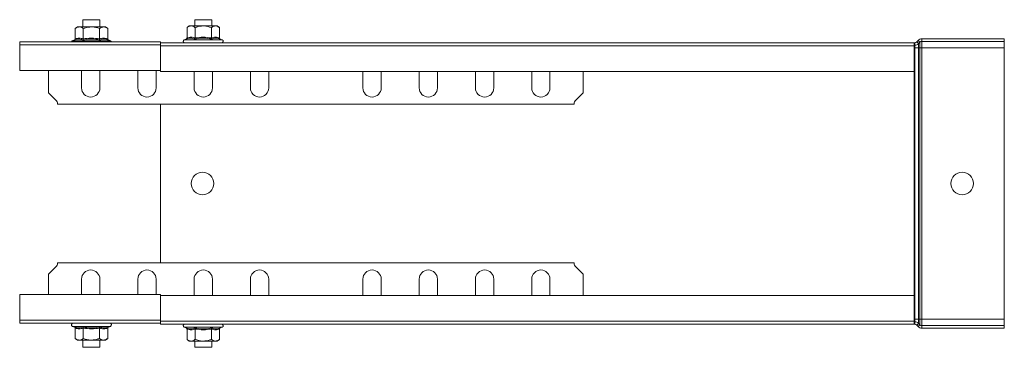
# Model space of a CAD drawing. Header units: millimetres. Extents: x 274 to 1864, y -1378 to 533.
# Tile 16 of 32: x 1514 to 1864, y -937 to -820. Entities that reach past the tile are written whole.
import ezdxf

# ---------------------------------------------------------------- set-up
doc = ezdxf.new("R2010")
doc.units = ezdxf.units.MM
doc.linetypes.add('K5LT32768', pattern=[0])
doc.linetypes.add('K5LT32769', pattern=[0])

msp = doc.modelspace()

# ---------------------------------------------------------------- linework, layer by layer
at = {"color": 7, "linetype": 'K5LT32768', "lineweight": 15}
for p, q in [((1536.08, -820.2), (1536.08, -822.75)), ((1542.08, -820.2), (1536.08, -820.2)), ((1542.08, -822.75), (1542.08, -820.2)), ((1573.83, -822.4), (1573.05, -823)), ((1574.5, -822.4), (1573.83, -822.4)), ((1574.5, -822.4), (1578.83, -822.4)), ((1575.83, -820.2), (1575.83, -822.4)), ((1581.83, -820.2), (1575.83, -820.2)), ((1583.16, -822.4), (1578.83, -822.4)), ((1581.83, -822.4), (1581.83, -820.2)), ((1583.83, -822.4), (1583.16, -822.4)), ((1584.6, -823), (1583.83, -822.4)), ((1534.08, -822.75), (1533.3, -823.35)), ((1533.3, -827.03), (1533.3, -823.35)), ((1534.75, -822.75), (1534.08, -822.75)), ((1534.75, -822.75), (1539.08, -822.75)), ((1536.19, -827.03), (1536.19, -823.35)), ((1543.41, -822.75), (1539.08, -822.75)), ((1541.96, -827.03), (1541.96, -823.35)), ((1544.08, -822.75), (1543.41, -822.75)), ((1544.85, -823.35), (1544.08, -822.75)), ((1544.85, -827.03), (1544.85, -823.35)), ((1573.05, -826.68), (1573.05, -823)), ((1575.94, -826.68), (1575.94, -823)), ((1581.71, -826.68), (1581.71, -823)), ((1584.6, -826.68), (1584.6, -823)), ((1563.58, -828.05), (1513.58, -828.05)), ((1563.58, -829.17), (1513.58, -829.17)), ((1533.01, -827.41), (1532.35, -827.65)), ((1545.8, -827.65), (1545.14, -827.41)), ((1563.58, -828.05), (1563.58, -829.17)), ((1831.58, -828.4), (1563.58, -828.4)), ((1563.58, -829.17), (1563.58, -838.27)), ((1572.76, -827.06), (1572.1, -827.3)), ((1585.55, -827.3), (1584.89, -827.06)), ((1831.58, -829.3), (1831.58, -828.4)), ((1831.58, -828.4), (1831.78, -828.4)), ((1831.58, -828.4), (1831.58, -829.52)), ((1831.58, -829.3), (1831.78, -829.3)), ((1831.78, -829.3), (1831.78, -828.4)), ((1831.78, -830.2), (1831.78, -829.3)), ((1832.45, -828.1), (1832.92, -827.59)), ((1833.11, -828.71), (1832.45, -828.1)), ((1833.58, -828.19), (1832.92, -827.59)), ((1833.11, -828.71), (1833.58, -828.19)), ((1833.11, -830.2), (1833.11, -828.71)), ((1833.58, -830.2), (1833.58, -828.19)), ((1834.25, -827), (1863.58, -827)), ((1834.25, -827.9), (1834.25, -827)), ((1834.25, -827.9), (1863.58, -827.9)), ((1834.25, -830.2), (1834.25, -827.9)), ((1863.58, -827.9), (1863.58, -827)), ((1863.58, -830.2), (1863.58, -827.9)), ((1831.58, -829.52), (1563.58, -829.52)), ((1831.58, -829.52), (1831.58, -838.62)), ((1831.58, -830.2), (1831.78, -830.2)), ((1831.78, -830.2), (1833.11, -830.2)), ((1831.78, -926.6), (1831.78, -830.2)), ((1833.11, -830.2), (1833.58, -830.2)), ((1833.11, -926.6), (1833.11, -830.2)), ((1833.58, -830.2), (1834.25, -830.2)), ((1833.58, -926.6), (1833.58, -830.2)), ((1834.25, -830.2), (1863.58, -830.2)), ((1834.25, -926.6), (1834.25, -830.2)), ((1863.58, -926.6), (1863.58, -830.2)), ((1513.58, -838.27), (1563.58, -838.27)), ((1523.83, -838.27), (1523.83, -846.17)), ((1535.58, -838.27), (1535.58, -844.42)), ((1542.08, -844.42), (1542.08, -838.27)), ((1555.58, -838.27), (1555.58, -844.42)), ((1562.08, -844.42), (1562.08, -838.27)), ((1563.58, -838.27), (1563.58, -838.62)), ((1563.58, -838.62), (1831.58, -838.62)), ((1575.58, -838.62), (1575.58, -844.42)), ((1582.08, -844.42), (1582.08, -838.62)), ((1595.58, -838.62), (1595.58, -844.42)), ((1602.08, -844.42), (1602.08, -838.62)), ((1635.58, -838.62), (1635.58, -844.42)), ((1642.08, -844.42), (1642.08, -838.62)), ((1655.58, -838.62), (1655.58, -844.42)), ((1662.08, -844.42), (1662.08, -838.62)), ((1675.58, -838.62), (1675.58, -844.42)), ((1682.08, -844.42), (1682.08, -838.62)), ((1695.58, -838.62), (1695.58, -844.42)), ((1702.08, -844.42), (1702.08, -838.62)), ((1713.83, -846.17), (1713.83, -838.62)), ((1831.58, -918.17), (1831.58, -838.62)), ((1526.41, -848.75), (1523.83, -846.17)), ((1713.83, -846.17), (1711.24, -848.75)), ((1527, -850.17), (1710.65, -850.17)), ((1563.58, -906.63), (1563.58, -850.17)), ((1523.83, -910.63), (1526.41, -908.04)), ((1710.65, -906.63), (1527, -906.63)), ((1711.24, -908.04), (1713.83, -910.63)), ((1523.83, -910.63), (1523.83, -917.82)), ((1535.58, -912.38), (1535.58, -917.82)), ((1542.08, -917.82), (1542.08, -912.38)), ((1555.58, -912.38), (1555.58, -917.82)), ((1562.08, -917.82), (1562.08, -912.38)), ((1575.58, -912.38), (1575.58, -918.17)), ((1582.08, -918.17), (1582.08, -912.38)), ((1595.58, -912.38), (1595.58, -918.17)), ((1602.08, -918.17), (1602.08, -912.38)), ((1635.58, -912.38), (1635.58, -918.17)), ((1642.08, -918.17), (1642.08, -912.38)), ((1655.58, -912.38), (1655.58, -918.17)), ((1662.08, -918.17), (1662.08, -912.38)), ((1675.58, -912.38), (1675.58, -918.17)), ((1682.08, -918.17), (1682.08, -912.38)), ((1695.58, -912.38), (1695.58, -918.17)), ((1702.08, -918.17), (1702.08, -912.38)), ((1713.83, -918.17), (1713.83, -910.63)), ((1563.58, -917.82), (1513.58, -917.82)), ((1563.58, -919.34), (1563.58, -917.82)), ((1831.58, -918.17), (1563.58, -918.17)), ((1563.58, -919.34), (1563.58, -927.27)), ((1831.58, -918.17), (1831.58, -927.27)), ((1513.58, -926.92), (1563.58, -926.92)), ((1563.58, -927.27), (1831.58, -927.27)), ((1563.58, -927.27), (1563.58, -928.4)), ((1831.58, -926.6), (1831.78, -926.6)), ((1831.58, -927.27), (1831.58, -928.4)), ((1831.58, -927.5), (1831.78, -927.5)), ((1831.78, -927.5), (1831.78, -926.6)), ((1831.78, -926.6), (1833.11, -926.6)), ((1831.78, -927.5), (1831.78, -928.4)), ((1833.11, -928.09), (1833.11, -926.6)), ((1833.11, -926.6), (1833.58, -926.6)), ((1833.58, -928.6), (1833.58, -926.6)), ((1833.58, -926.6), (1834.25, -926.6)), ((1834.25, -928.9), (1834.25, -926.6)), ((1834.25, -926.6), (1863.58, -926.6)), ((1863.58, -928.9), (1863.58, -926.6)), ((1513.58, -928.05), (1563.58, -928.05)), ((1532.35, -929.15), (1533.01, -929.39)), ((1533.3, -929.76), (1533.3, -933.45)), ((1536.19, -929.76), (1536.19, -933.45)), ((1541.96, -929.76), (1541.96, -933.45)), ((1544.85, -929.76), (1544.85, -933.45)), ((1545.14, -929.39), (1545.8, -929.15)), ((1831.58, -928.4), (1563.58, -928.4)), ((1572.1, -929.5), (1572.76, -929.74)), ((1573.05, -930.11), (1573.05, -933.8)), ((1575.94, -930.11), (1575.94, -933.8)), ((1581.71, -930.11), (1581.71, -933.8)), ((1584.6, -930.11), (1584.6, -933.8)), ((1584.89, -929.74), (1585.55, -929.5)), ((1831.58, -928.4), (1831.78, -928.4)), ((1833.11, -928.09), (1832.45, -928.69)), ((1832.45, -928.69), (1832.92, -929.21)), ((1833.58, -928.6), (1832.92, -929.21)), ((1833.11, -928.09), (1833.58, -928.6)), ((1834.25, -928.9), (1834.25, -929.8)), ((1834.25, -928.9), (1863.58, -928.9)), ((1834.25, -929.8), (1863.58, -929.8)), ((1863.58, -928.9), (1863.58, -929.8)), ((1533.3, -933.45), (1534.08, -934.05)), ((1534.08, -934.05), (1534.75, -934.05)), ((1534.75, -934.05), (1539.08, -934.05)), ((1536.08, -934.05), (1536.08, -936.6)), ((1539.08, -934.05), (1543.41, -934.05)), ((1542.08, -936.6), (1542.08, -934.05)), ((1544.08, -934.05), (1543.41, -934.05)), ((1544.08, -934.05), (1544.85, -933.45)), ((1573.05, -933.8), (1573.83, -934.4)), ((1573.83, -934.4), (1574.5, -934.4)), ((1574.5, -934.4), (1578.83, -934.4)), ((1575.83, -934.4), (1575.83, -936.6)), ((1578.83, -934.4), (1583.16, -934.4)), ((1581.83, -936.6), (1581.83, -934.4)), ((1583.83, -934.4), (1583.16, -934.4)), ((1583.83, -934.4), (1584.6, -933.8)), ((1536.08, -936.6), (1542.08, -936.6)), ((1575.83, -936.6), (1581.83, -936.6))]:
    msp.add_line(p, q, dxfattribs=at)
at = {"color": 8, "linetype": 'K5LT32769', "lineweight": 15, "true_color": 0x808080}
for p, q in [((1513.58, -828.05), (1513.58, -829.17)), ((1513.58, -829.17), (1513.58, -838.27)), ((1532.35, -827.65), (1533.25, -827.65)), ((1533.25, -827.65), (1545.8, -827.65)), ((1572.1, -827.3), (1573, -827.3)), ((1573, -827.3), (1585.55, -827.3)), ((1513.58, -926.92), (1513.58, -917.82)), ((1513.58, -928.05), (1513.58, -926.92)), ((1545.8, -929.15), (1532.35, -929.15)), ((1585.55, -929.5), (1572.1, -929.5))]:
    msp.add_line(p, q, dxfattribs=at)
at = {"color": 7, "linetype": 'K5LT32768', "lineweight": 15}
for centre in [(1578.58, -878.4), (1848.58, -878.4)]:
    msp.add_circle(centre, 4, dxfattribs=at)
for centre, radius, start, end in [((1532.54, -828.18), 0.567, 110, 166.4467), ((1545.61, -828.18), 0.567, 13.5533, 70), ((1572.29, -827.83), 0.567, 110, 270), ((1585.36, -827.83), 0.567, 270, 70), ((1831.78, -827.5), 0.9, 270, 317.6859), ((1831.78, -827.5), 1.8, 270, 317.6859), ((1834.25, -828.8), 1.8, 90, 137.6859), ((1834.25, -828.8), 0.9, 90, 137.6859), ((1538.83, -844.42), 3.25, 180, 0), ((1558.83, -844.42), 3.25, 180, 0), ((1578.83, -844.42), 3.25, 180, 0), ((1598.83, -844.42), 3.25, 180, 0), ((1638.83, -844.42), 3.25, 180, 0), ((1658.83, -844.42), 3.25, 180, 0), ((1678.83, -844.42), 3.25, 180, 0), ((1698.83, -844.42), 3.25, 180, 0), ((1525, -850.17), 2, 0, 45), ((1712.65, -850.17), 2, 135, 180), ((1525, -906.63), 2, 315, 0), ((1538.83, -912.38), 3.25, 0, 180), ((1558.83, -912.38), 3.25, 0, 180), ((1578.83, -912.38), 3.25, 0, 180), ((1598.83, -912.38), 3.25, 0, 180), ((1638.83, -912.38), 3.25, 0, 180), ((1658.83, -912.38), 3.25, 0, 180), ((1678.83, -912.38), 3.25, 0, 180), ((1698.83, -912.38), 3.25, 0, 180), ((1712.65, -906.63), 2, 180, 225), ((1831.78, -929.3), 1.8, 42.3141, 90), ((1532.54, -928.62), 0.567, 90, 250), ((1545.61, -928.62), 0.567, 290, 90), ((1572.29, -928.97), 0.567, 90, 250), ((1585.36, -928.97), 0.567, 290, 90), ((1831.78, -929.3), 0.9, 42.3141, 90), ((1834.25, -928), 1.8, 222.3141, 270), ((1834.25, -928), 0.9, 222.3141, 270)]:
    msp.add_arc(centre, radius, start, end, dxfattribs=at)
for points, knots in [([(1573.05, -823), (1573.17, -822.91), (1573.64, -822.56), (1574.13, -822.47), (1574.5, -822.4)], [0, 0, 0, 0, 0.263252, 1, 1, 1, 1]), ([(1574.5, -822.4), (1574.57, -822.4), (1575.05, -822.42), (1575.53, -822.69), (1575.92, -822.99), (1575.94, -823)], [0, 0, 0, 0, 0.148486, 0.965574, 1, 1, 1, 1]), ([(1578.83, -822.4), (1578.03, -822.48), (1577.05, -822.58), (1576.12, -822.93), (1575.94, -823)], [0, 0, 0, 0, 0.80146, 1, 1, 1, 1]), ([(1581.71, -823), (1580.86, -822.72), (1579.91, -822.41), (1578.93, -822.4), (1578.83, -822.4)], [0, 0, 0, 0, 0.896038, 1, 1, 1, 1]), ([(1583.16, -822.4), (1582.76, -822.48), (1582.27, -822.58), (1581.8, -822.93), (1581.71, -823)], [0, 0, 0, 0, 0.801463, 1, 1, 1, 1]), ([(1584.6, -823), (1584.18, -822.72), (1583.7, -822.41), (1583.21, -822.4), (1583.16, -822.4)], [0, 0, 0, 0, 0.896038, 1, 1, 1, 1]), ([(1533.3, -823.35), (1533.42, -823.26), (1533.89, -822.91), (1534.38, -822.82), (1534.75, -822.75)], [0, 0, 0, 0, 0.263254, 1, 1, 1, 1]), ([(1534.75, -822.75), (1534.82, -822.75), (1535.3, -822.77), (1535.78, -823.04), (1536.17, -823.34), (1536.19, -823.35)], [0, 0, 0, 0, 0.148484, 0.965571, 1, 1, 1, 1]), ([(1539.08, -822.75), (1538.28, -822.83), (1537.3, -822.93), (1536.37, -823.28), (1536.19, -823.35)], [0, 0, 0, 0, 0.80146, 1, 1, 1, 1]), ([(1541.96, -823.35), (1541.11, -823.07), (1540.16, -822.76), (1539.18, -822.75), (1539.08, -822.75)], [0, 0, 0, 0, 0.896037, 1, 1, 1, 1]), ([(1543.41, -822.75), (1543.01, -822.83), (1542.52, -822.93), (1542.05, -823.28), (1541.96, -823.35)], [0, 0, 0, 0, 0.801461, 1, 1, 1, 1]), ([(1544.85, -823.35), (1544.43, -823.07), (1543.95, -822.76), (1543.46, -822.75), (1543.41, -822.75)], [0, 0, 0, 0, 0.896036, 1, 1, 1, 1]), ([(1533.3, -827.03), (1533.3, -827.07), (1533.29, -827.15), (1533.23, -827.26), (1533.13, -827.35), (1533.05, -827.39), (1533.01, -827.41), (1533.01, -827.41)], [0, 0, 0, 0, 0.236189, 0.4714, 0.732465, 0.992091, 1, 1, 1, 1]), ([(1536.04, -827.41), (1535.93, -827.37), (1535.34, -827.16), (1534.33, -827.01), (1533.43, -827.28), (1533.01, -827.41)], [0, 0, 0, 0, 0.118084, 0.592258, 1, 1, 1, 1]), ([(1533.3, -827.03), (1533.78, -826.9), (1534.74, -826.64), (1535.7, -826.9), (1536.19, -827.03)], [0, 0, 0, 0, 0.492148, 1, 1, 1, 1]), ([(1536.19, -827.03), (1536.19, -827.07), (1536.18, -827.15), (1536.15, -827.26), (1536.11, -827.35), (1536.07, -827.39), (1536.04, -827.41), (1536.04, -827.41)], [0, 0, 0, 0, 0.236179, 0.471401, 0.732462, 0.992081, 1, 1, 1, 1]), ([(1542.11, -827.41), (1541.87, -827.37), (1540.69, -827.16), (1538.64, -827.01), (1536.86, -827.28), (1536.04, -827.41)], [0, 0, 0, 0, 0.118082, 0.592257, 1, 1, 1, 1]), ([(1536.19, -827.03), (1537.14, -826.9), (1539.06, -826.64), (1540.99, -826.9), (1541.96, -827.03)], [0, 0, 0, 0, 0.492149, 1, 1, 1, 1]), ([(1541.96, -827.03), (1542.44, -826.9), (1543.4, -826.64), (1544.36, -826.9), (1544.85, -827.03)], [0, 0, 0, 0, 0.492149, 1, 1, 1, 1]), ([(1542.11, -827.41), (1542.11, -827.41), (1542.09, -827.39), (1542.05, -827.35), (1542, -827.26), (1541.97, -827.15), (1541.97, -827.07), (1541.96, -827.03)], [0, 0, 0, 0, 0.007905, 0.267538, 0.528601, 0.763817, 1, 1, 1, 1]), ([(1545.14, -827.41), (1545.02, -827.37), (1544.42, -827.16), (1543.39, -827.01), (1542.51, -827.28), (1542.11, -827.41)], [0, 0, 0, 0, 0.118084, 0.592259, 1, 1, 1, 1]), ([(1545.14, -827.41), (1545.14, -827.41), (1545.1, -827.39), (1545.02, -827.35), (1544.93, -827.26), (1544.86, -827.15), (1544.85, -827.07), (1544.85, -827.03)], [0, 0, 0, 0, 0.007937, 0.267531, 0.528613, 0.76382, 1, 1, 1, 1]), ([(1573.05, -826.68), (1573.05, -826.72), (1573.04, -826.8), (1572.98, -826.91), (1572.88, -827), (1572.8, -827.04), (1572.76, -827.06), (1572.76, -827.06)], [0, 0, 0, 0, 0.236182, 0.471405, 0.732468, 0.992091, 1, 1, 1, 1]), ([(1575.79, -827.06), (1575.68, -827.02), (1575.09, -826.81), (1574.08, -826.66), (1573.18, -826.93), (1572.76, -827.06)], [0, 0, 0, 0, 0.118084, 0.59226, 1, 1, 1, 1]), ([(1573.05, -826.68), (1573.53, -826.55), (1574.49, -826.29), (1575.45, -826.55), (1575.94, -826.68)], [0, 0, 0, 0, 0.492148, 1, 1, 1, 1]), ([(1575.94, -826.68), (1575.94, -826.72), (1575.93, -826.8), (1575.9, -826.91), (1575.86, -827), (1575.82, -827.04), (1575.79, -827.06), (1575.79, -827.06)], [0, 0, 0, 0, 0.236184, 0.471395, 0.73246, 0.992095, 1, 1, 1, 1]), ([(1581.86, -827.06), (1581.62, -827.02), (1580.44, -826.81), (1578.39, -826.66), (1576.61, -826.93), (1575.79, -827.06)], [0, 0, 0, 0, 0.118085, 0.592259, 1, 1, 1, 1]), ([(1575.94, -826.68), (1576.89, -826.55), (1578.81, -826.29), (1580.74, -826.55), (1581.71, -826.68)], [0, 0, 0, 0, 0.492148, 1, 1, 1, 1]), ([(1581.71, -826.68), (1582.19, -826.55), (1583.15, -826.29), (1584.11, -826.55), (1584.6, -826.68)], [0, 0, 0, 0, 0.492149, 1, 1, 1, 1]), ([(1581.86, -827.06), (1581.86, -827.06), (1581.84, -827.04), (1581.8, -827), (1581.75, -826.91), (1581.72, -826.8), (1581.72, -826.72), (1581.71, -826.68)], [0, 0, 0, 0, 0.007919, 0.26755, 0.528611, 0.76382, 1, 1, 1, 1]), ([(1584.89, -827.06), (1584.77, -827.02), (1584.17, -826.81), (1583.14, -826.66), (1582.26, -826.93), (1581.86, -827.06)], [0, 0, 0, 0, 0.118083, 0.592258, 1, 1, 1, 1]), ([(1584.89, -827.06), (1584.89, -827.06), (1584.85, -827.04), (1584.77, -827), (1584.68, -826.91), (1584.61, -826.8), (1584.6, -826.72), (1584.6, -826.68)], [0, 0, 0, 0, 0.007909, 0.267532, 0.528595, 0.763818, 1, 1, 1, 1]), ([(1533.01, -929.39), (1533.13, -929.43), (1533.73, -929.64), (1534.76, -929.79), (1535.64, -929.51), (1536.04, -929.39)], [0, 0, 0, 0, 0.118083, 0.592258, 1, 1, 1, 1]), ([(1533.01, -929.39), (1533.01, -929.39), (1533.05, -929.41), (1533.13, -929.45), (1533.23, -929.54), (1533.29, -929.64), (1533.3, -929.72), (1533.3, -929.76)], [0, 0, 0, 0, 0.007909, 0.267536, 0.528595, 0.763805, 1, 1, 1, 1]), ([(1536.19, -929.76), (1535.72, -929.9), (1534.75, -930.16), (1533.79, -929.9), (1533.3, -929.76)], [0, 0, 0, 0, 0.492148, 1, 1, 1, 1]), ([(1536.04, -929.39), (1536.28, -929.43), (1537.47, -929.64), (1539.51, -929.79), (1541.29, -929.51), (1542.11, -929.39)], [0, 0, 0, 0, 0.118085, 0.592259, 1, 1, 1, 1]), ([(1536.04, -929.39), (1536.04, -929.39), (1536.07, -929.41), (1536.11, -929.45), (1536.15, -929.54), (1536.18, -929.64), (1536.19, -929.72), (1536.19, -929.76)], [0, 0, 0, 0, 0.007919, 0.26754, 0.528595, 0.763815, 1, 1, 1, 1]), ([(1541.96, -929.76), (1541.02, -929.9), (1539.09, -930.16), (1537.17, -929.9), (1536.19, -929.76)], [0, 0, 0, 0, 0.492146, 1, 1, 1, 1]), ([(1542.11, -929.39), (1542.11, -929.39), (1542.09, -929.41), (1542.05, -929.45), (1542, -929.54), (1541.97, -929.64), (1541.97, -929.72), (1541.96, -929.76)], [0, 0, 0, 0, 0.007905, 0.26754, 0.528597, 0.763812, 1, 1, 1, 1]), ([(1544.85, -929.76), (1544.38, -929.9), (1543.41, -930.16), (1542.45, -929.9), (1541.96, -929.76)], [0, 0, 0, 0, 0.492148, 1, 1, 1, 1]), ([(1542.11, -929.39), (1542.23, -929.43), (1542.81, -929.64), (1543.83, -929.79), (1544.73, -929.51), (1545.14, -929.39)], [0, 0, 0, 0, 0.118084, 0.592258, 1, 1, 1, 1]), ([(1544.85, -929.76), (1544.85, -929.72), (1544.86, -929.64), (1544.93, -929.54), (1545.02, -929.45), (1545.1, -929.41), (1545.14, -929.39), (1545.14, -929.39)], [0, 0, 0, 0, 0.236186, 0.471391, 0.732467, 0.992063, 1, 1, 1, 1]), ([(1572.76, -929.74), (1572.88, -929.78), (1573.48, -929.99), (1574.51, -930.14), (1575.39, -929.86), (1575.79, -929.74)], [0, 0, 0, 0, 0.118083, 0.592258, 1, 1, 1, 1]), ([(1572.76, -929.74), (1572.76, -929.74), (1572.8, -929.76), (1572.88, -929.8), (1572.98, -929.89), (1573.04, -929.99), (1573.05, -930.07), (1573.05, -930.11)], [0, 0, 0, 0, 0.007909, 0.267532, 0.528595, 0.763818, 1, 1, 1, 1]), ([(1575.94, -930.11), (1575.47, -930.25), (1574.5, -930.51), (1573.54, -930.25), (1573.05, -930.11)], [0, 0, 0, 0, 0.492149, 1, 1, 1, 1]), ([(1575.79, -929.74), (1576.03, -929.78), (1577.22, -929.99), (1579.26, -930.14), (1581.04, -929.86), (1581.86, -929.74)], [0, 0, 0, 0, 0.118082, 0.592257, 1, 1, 1, 1]), ([(1575.79, -929.74), (1575.79, -929.74), (1575.82, -929.76), (1575.86, -929.8), (1575.9, -929.89), (1575.93, -929.99), (1575.94, -930.07), (1575.94, -930.11)], [0, 0, 0, 0, 0.007905, 0.26754, 0.528605, 0.763816, 1, 1, 1, 1]), ([(1581.71, -930.11), (1580.77, -930.25), (1578.84, -930.51), (1576.92, -930.25), (1575.94, -930.11)], [0, 0, 0, 0, 0.492148, 1, 1, 1, 1]), ([(1581.86, -929.74), (1581.86, -929.74), (1581.84, -929.76), (1581.8, -929.8), (1581.75, -929.89), (1581.72, -929.99), (1581.72, -930.07), (1581.71, -930.11)], [0, 0, 0, 0, 0.007919, 0.26755, 0.528611, 0.76382, 1, 1, 1, 1]), ([(1584.6, -930.11), (1584.13, -930.25), (1583.16, -930.51), (1582.2, -930.25), (1581.71, -930.11)], [0, 0, 0, 0, 0.492148, 1, 1, 1, 1]), ([(1581.86, -929.74), (1581.98, -929.78), (1582.56, -929.99), (1583.58, -930.14), (1584.48, -929.86), (1584.89, -929.74)], [0, 0, 0, 0, 0.118084, 0.592259, 1, 1, 1, 1]), ([(1584.6, -930.11), (1584.6, -930.07), (1584.61, -929.99), (1584.68, -929.89), (1584.77, -929.8), (1584.85, -929.76), (1584.89, -929.74), (1584.89, -929.74)], [0, 0, 0, 0, 0.236182, 0.471405, 0.732468, 0.992091, 1, 1, 1, 1]), ([(1533.3, -933.45), (1533.42, -933.54), (1533.89, -933.89), (1534.38, -933.98), (1534.75, -934.05)], [0, 0, 0, 0, 0.263254, 1, 1, 1, 1]), ([(1534.75, -934.05), (1534.82, -934.05), (1535.3, -934.03), (1535.78, -933.76), (1536.17, -933.46), (1536.19, -933.45)], [0, 0, 0, 0, 0.148484, 0.965571, 1, 1, 1, 1]), ([(1536.19, -933.45), (1537.04, -933.73), (1537.99, -934.03), (1538.97, -934.05), (1539.08, -934.05)], [0, 0, 0, 0, 0.896038, 1, 1, 1, 1]), ([(1539.08, -934.05), (1539.87, -933.97), (1540.86, -933.87), (1541.78, -933.52), (1541.96, -933.45)], [0, 0, 0, 0, 0.801464, 1, 1, 1, 1]), ([(1541.96, -933.45), (1542.39, -933.73), (1542.86, -934.03), (1543.36, -934.05), (1543.41, -934.05)], [0, 0, 0, 0, 0.896038, 1, 1, 1, 1]), ([(1543.41, -934.05), (1543.8, -933.97), (1544.3, -933.87), (1544.76, -933.52), (1544.85, -933.45)], [0, 0, 0, 0, 0.801463, 1, 1, 1, 1]), ([(1573.05, -933.8), (1573.17, -933.89), (1573.64, -934.24), (1574.13, -934.33), (1574.5, -934.4)], [0, 0, 0, 0, 0.263252, 1, 1, 1, 1]), ([(1574.5, -934.4), (1574.57, -934.4), (1575.05, -934.38), (1575.53, -934.11), (1575.92, -933.81), (1575.94, -933.8)], [0, 0, 0, 0, 0.148486, 0.965574, 1, 1, 1, 1]), ([(1575.94, -933.8), (1576.79, -934.08), (1577.74, -934.38), (1578.72, -934.4), (1578.83, -934.4)], [0, 0, 0, 0, 0.896038, 1, 1, 1, 1]), ([(1578.83, -934.4), (1579.62, -934.32), (1580.61, -934.22), (1581.53, -933.87), (1581.71, -933.8)], [0, 0, 0, 0, 0.80146, 1, 1, 1, 1]), ([(1581.71, -933.8), (1582.14, -934.08), (1582.61, -934.38), (1583.11, -934.4), (1583.16, -934.4)], [0, 0, 0, 0, 0.896038, 1, 1, 1, 1]), ([(1583.16, -934.4), (1583.55, -934.32), (1584.05, -934.22), (1584.51, -933.87), (1584.6, -933.8)], [0, 0, 0, 0, 0.801463, 1, 1, 1, 1])]:
    msp.add_open_spline(points, degree=3, knots=knots, dxfattribs=at)

doc.saveas('drawing.dxf')
